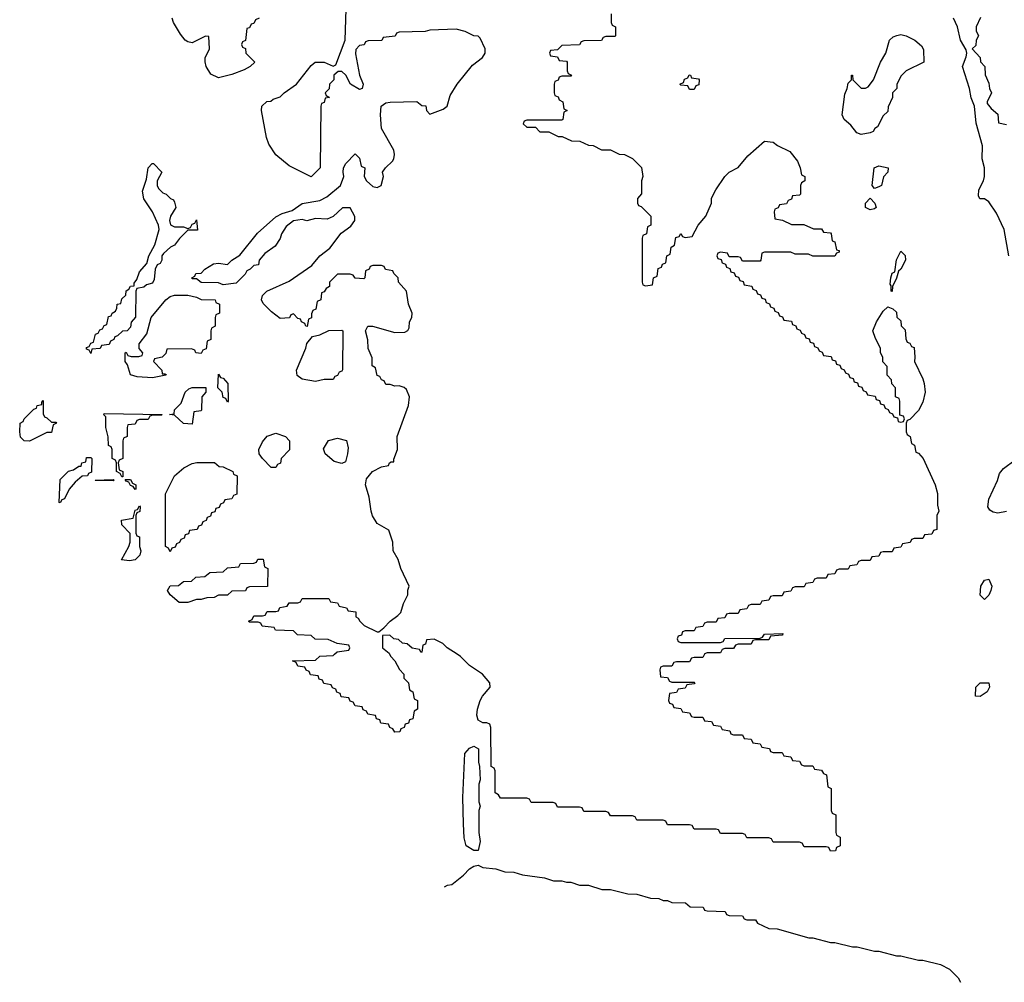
# Model space of a CAD drawing. Header units: inches. Extents: x 2808529 to 2951249, y 860290 to 1033701.
# Tile 20 of 153: x 2940346 to 2944820, y 918510 to 922883. Entities that reach past the tile are written whole.
import ezdxf

# ---------------------------------------------------------------- set-up
doc = ezdxf.new("R2010")
doc.units = ezdxf.units.IN
doc.header["$MEASUREMENT"] = 0
doc.layers.add('C9941', color=7, linetype='Continuous')
doc.layers.add('C9942', color=7, linetype='Continuous')

msp = doc.modelspace()

# ---------------------------------------------------------------- linework, layer by layer
at = {"layer": 'C9941', "color": 6}
for points in [[(2942027, 920000), (2942032, 919990), (2942051.3, 919970), (2942071.1, 919931.1), (2942091.3, 919910), (2942092, 919892), (2942112, 919870), (2942118, 919838), (2942132, 919830), (2942138, 919798), (2942154, 919790), (2942154, 919750), (2942138, 919742), (2942132.7, 919707.3), (2942118, 919702), (2942112.7, 919687.3), (2942098, 919682), (2942092.7, 919667.3), (2942078, 919662), (2942072.7, 919647.3), (2942050, 919646), (2942042, 919662), (2942027.3, 919667.3), (2942022, 919682), (2941987.3, 919687.3), (2941982, 919702), (2941967.3, 919707.3), (2941962, 919722), (2941927.3, 919727.3), (2941922, 919742), (2941907.3, 919747.3), (2941902, 919762), (2941870, 919766), (2941862, 919782), (2941847.3, 919787.3), (2941842, 919802), (2941807.3, 919807.3), (2941802, 919822), (2941787.3, 919827.3), (2941782, 919842), (2941767.3, 919847.3), (2941762, 919862), (2941727.3, 919867.3), (2941722, 919882), (2941707.3, 919887.3), (2941702, 919902), (2941667.3, 919907.3), (2941662, 919922), (2941647.3, 919927.3), (2941642, 919942), (2941610, 919946), (2941602, 919962), (2941586, 919970), (2941690, 919974), (2941710, 919992), (2941770, 919994), (2941776.3, 920000)], [(2943457, 920000), (2943450, 919986), (2943410, 919986), (2943398, 919982), (2943390, 919966), (2943330, 919966), (2943318, 919962), (2943310, 919946), (2943270, 919946), (2943258, 919942), (2943254, 919930), (2943258, 919898), (2943290, 919894), (2943298, 919878), (2943310, 919874), (2943410, 919874), (2943414, 919870), (2943410, 919866), (2943378, 919862), (2943370, 919846), (2943338, 919842), (2943330, 919826), (2943298, 919822), (2943294, 919790), (2943298, 919778), (2943312.7, 919772.7), (2943318, 919758), (2943350, 919754), (2943358, 919738), (2943390, 919734), (2943398, 919718), (2943410, 919714), (2943450, 919714), (2943458, 919698), (2943490, 919694), (2943498, 919678), (2943530, 919674), (2943538, 919658), (2943572.7, 919652.7), (2943578, 919638), (2943590, 919634), (2943630, 919634), (2943638, 919618), (2943670, 919614), (2943678, 919598), (2943710, 919594), (2943718, 919578), (2943752.7, 919572.7), (2943758, 919558), (2943770, 919554), (2943810, 919554), (2943818, 919538), (2943850, 919534), (2943858, 919518), (2943890, 919514), (2943898, 919498), (2943910, 919494), (2943950, 919494), (2943958, 919478), (2943990, 919474), (2943998, 919458), (2944012.7, 919452.7), (2944018, 919398), (2944034, 919390), (2944034, 919290), (2944038, 919278), (2944054, 919270), (2944054, 919190), (2944058, 919178), (2944074, 919170), (2944074, 919130), (2944058, 919122), (2944052.7, 919107.3), (2944030, 919106), (2944022, 919122), (2944010, 919126), (2943910, 919126), (2943902, 919142), (2943890, 919146), (2943770, 919146), (2943762, 919162), (2943750, 919166), (2943650, 919166), (2943642, 919182), (2943630, 919186), (2943530, 919186), (2943522, 919202), (2943510, 919206), (2943410, 919206), (2943402, 919222), (2943390, 919226), (2943290, 919226), (2943282, 919242), (2943270, 919246), (2943150, 919246), (2943142, 919262), (2943130, 919266), (2943030, 919266), (2943022, 919282), (2943010, 919286), (2942910, 919286), (2942902, 919302), (2942890, 919306), (2942790, 919306), (2942782, 919322), (2942770, 919326), (2942670, 919326), (2942662, 919342), (2942650, 919346), (2942530, 919346), (2942522, 919362), (2942506, 919370), (2942506, 919470), (2942502, 919482), (2942488.7, 919490), (2942487.3, 919667.3), (2942482, 919682), (2942468, 919688), (2942450, 919688.7), (2942430, 919701.2), (2942423.3, 919723.3), (2942425.6, 919750), (2942438, 919790), (2942449.6, 919810.4), (2942484, 919850), (2942482, 919870), (2942449.4, 919909.4), (2942390, 919949.2), (2942349.3, 919989.3), (2942333.3, 920000)], [(2942277, 918943), (2942290, 918950.6), (2942310, 918954), (2942362.7, 918997.3), (2942390, 919026), (2942410, 919038), (2942430, 919042), (2942450, 919031.3), (2942510, 919024.7), (2942550, 919011.3), (2942590.9, 919010.9), (2942630, 918998), (2942730, 918984.7), (2942771.6, 918971.6), (2942810, 918971.3), (2942830, 918964.7), (2942850, 918964.7), (2942890, 918951.3), (2942930.9, 918950.9), (2942991.6, 918931.6), (2943030, 918931.3), (2943110, 918911.3), (2943150.9, 918910.9), (2943211.6, 918891.6), (2943250, 918891.3), (2943270, 918882), (2943290, 918882), (2943310, 918872), (2943370.9, 918870.9), (2943392.7, 918852.7), (2943451.1, 918851.1), (2943458, 918838), (2943470, 918834), (2943551.1, 918831.1), (2943558, 918818), (2943570, 918814), (2943630, 918812), (2943638, 918798), (2943650, 918794), (2943690, 918794), (2943698, 918778), (2943750, 918754), (2943787.3, 918752.7), (2943931.6, 918711.6), (2943950, 918711.3), (2944030, 918691.3), (2944050, 918691), (2944130, 918671), (2944150.7, 918670.7), (2944230, 918650.8), (2944250, 918650.8), (2944330, 918630.8), (2944350, 918630.7), (2944430, 918610.8), (2944450, 918610.7), (2944530, 918590.7), (2944570.4, 918570.4), (2944610.4, 918530.4), (2944621, 918510)]]:
    msp.add_lwpolyline(points, dxfattribs=at)
for points in [[(2944710, 919808), (2944689.5, 919810), (2944690, 919851), (2944710, 919870.7), (2944750, 919871), (2944752, 919850), (2944742, 919830)], [(2942430, 919108), (2942410, 919109), (2942375.3, 919130), (2942366.3, 919166.3), (2942362.7, 919230), (2942359.5, 919350), (2942369.4, 919550), (2942390, 919574), (2942410, 919582.8), (2942431.3, 919570), (2942431.3, 919510), (2942436, 919490), (2942438, 919430), (2942432, 919410), (2942432, 919330), (2942438, 919310), (2942432, 919290), (2942432, 919190), (2942438, 919150)]]:
    msp.add_lwpolyline(points, close=True, dxfattribs=at)
at = {"layer": 'C9942', "color": 6}
for points in [[(2941776.3, 920000), (2941788.4, 920011.6), (2941842, 920018), (2941846, 920030), (2941842, 920042), (2941788.4, 920048.4), (2941747.3, 920067.3), (2941688.9, 920068.9), (2941670, 920086), (2941608.9, 920088.9), (2941590, 920106), (2941508.9, 920108.9), (2941502, 920122), (2941448.4, 920128.4), (2941442, 920142), (2941430, 920146), (2941390, 920146), (2941386, 920150), (2941402, 920158), (2941410, 920174), (2941450, 920174), (2941462, 920178), (2941470, 920194), (2941510, 920194), (2941522, 920198), (2941527.3, 920212.7), (2941562, 920218), (2941570, 920234), (2941610, 920234), (2941622, 920238), (2941630, 920254), (2941750, 920254), (2941758, 920238), (2941790, 920234), (2941798, 920218), (2941831.6, 920211.6), (2941838, 920198), (2941872.7, 920192.7), (2941874, 920170), (2941884.7, 920164.7), (2941891.3, 920150), (2941910.7, 920130.7), (2941970, 920102), (2941978, 920102), (2942000.4, 920119.6), (2942028.7, 920150), (2942064.5, 920175.5), (2942077.2, 920190), (2942089.3, 920230.7), (2942109, 920270), (2942109.1, 920290.9), (2942115.3, 920310), (2942078, 920390), (2942066, 920430), (2942042.7, 920470), (2942042, 920510), (2942023.1, 920563.1), (2941970, 920594), (2941949.7, 920629.7), (2941942.9, 920650), (2941934.2, 920714.2), (2941918, 920770), (2941922.5, 920797.5), (2941948.7, 920830), (2941990, 920852), (2942022, 920858), (2942026, 920870), (2942034, 920874), (2942046, 920874), (2942046, 920886), (2942062.7, 920930), (2942061.2, 920990), (2942112.3, 921130), (2942118, 921170), (2942103.2, 921203.2), (2942092.5, 921212.5), (2942070, 921219), (2942050, 921218), (2942030, 921226), (2942010, 921226), (2942002, 921242), (2941990, 921246), (2941982, 921262), (2941970, 921266), (2941962, 921302), (2941948, 921310), (2941947.3, 921347.3), (2941928.9, 921388.9), (2941928.4, 921428.4), (2941918, 921470), (2941928, 921490), (2941949.3, 921490.7), (2942050, 921461.6), (2942096, 921464), (2942109.2, 921470.8), (2942116.4, 921483.6), (2942118, 921510), (2942128, 921530), (2942128.7, 921550), (2942113.2, 921590), (2942104, 921650), (2942068, 921690), (2942066, 921710), (2942046, 921730), (2942042, 921742), (2942008.4, 921748.4), (2942002, 921762), (2941990, 921766), (2941950, 921766), (2941938, 921762), (2941934, 921750), (2941918, 921742), (2941914, 921710), (2941910, 921706), (2941870, 921708), (2941862, 921722), (2941847.3, 921727.3), (2941790, 921726), (2941754, 921690), (2941754, 921670), (2941738, 921662), (2941730, 921646), (2941718, 921642), (2941714, 921610), (2941698, 921602), (2941691.6, 921568.4), (2941678, 921562), (2941672.7, 921547.3), (2941671.6, 921528.4), (2941658, 921522), (2941651.6, 921488.4), (2941646, 921490), (2941642, 921502), (2941626, 921510), (2941622, 921522), (2941610, 921526), (2941590, 921546), (2941578, 921542), (2941571.6, 921528.4), (2941530, 921526), (2941490, 921555.3), (2941452.9, 921592.9), (2941444, 921610), (2941449, 921630), (2941469, 921650), (2941570, 921694.8), (2941674.2, 921765.8), (2941710, 921810.7), (2941754.8, 921845.2), (2941806.8, 921913.2), (2941850, 921944.7), (2941869, 921970), (2941868.9, 921988.9), (2941847.3, 922027.3), (2941812.7, 922027.3), (2941770, 921988), (2941743.6, 921976.4), (2941690, 921979), (2941650, 921969.2), (2941630, 921975.3), (2941590, 921968.7), (2941557.3, 921942.7), (2941536, 921910), (2941530, 921888), (2941506.4, 921853.6), (2941459.6, 921820.4), (2941434, 921790), (2941431.1, 921768.9), (2941410, 921766), (2941394, 921750), (2941378, 921742), (2941370, 921726), (2941330, 921686), (2941270, 921678), (2941250, 921688), (2941170, 921688.7), (2941150, 921706), (2941130, 921706), (2941128, 921710), (2941142, 921718), (2941146, 921730), (2941170, 921732), (2941188, 921750), (2941226.3, 921773.7), (2941250, 921776), (2941290, 921771.3), (2941309.3, 921790.7), (2941346.3, 921813.7), (2941426.6, 921913.4), (2941510, 921986.8), (2941538, 922002), (2941583.7, 922016.3), (2941630, 922047.3), (2941710, 922060.7), (2941741.5, 922078.5), (2941804, 922130), (2941819, 922170), (2941815.3, 922190), (2941818, 922210), (2941828, 922230), (2941870, 922274), (2941890, 922254), (2941898, 922218), (2941914, 922210), (2941912, 922170), (2941922, 922150), (2941950, 922124.7), (2941970, 922121), (2941988, 922130), (2941999, 922170), (2941995.3, 922190), (2942008, 922210), (2942039.6, 922240.4), (2942046, 922250), (2942049.4, 922270), (2942046, 922290), (2941990, 922388), (2941986, 922450), (2941989.2, 922490), (2942010, 922504.9), (2942030, 922507.7), (2942150, 922511), (2942172.7, 922492.7), (2942191.1, 922491.1), (2942194, 922470), (2942210, 922454), (2942270, 922476), (2942288.7, 922490), (2942302, 922538), (2942333.2, 922590), (2942403.3, 922676.7), (2942449.5, 922710.5), (2942461.2, 922730), (2942461.2, 922750), (2942439, 922799), (2942430, 922808), (2942410, 922809), (2942370, 922829.2), (2942330, 922839), (2942210, 922835.3), (2942188.9, 922828.9), (2942070, 922826), (2942058, 922822), (2942051.6, 922808.4), (2941998, 922802), (2941991.6, 922788.4), (2941930, 922786), (2941918, 922782), (2941911.6, 922768.4), (2941890, 922766), (2941872.7, 922747.3), (2941872, 922728), (2941890.7, 922630), (2941906, 922590), (2941902, 922570), (2941890, 922565.2), (2941848.7, 922590), (2941828, 922630), (2941810, 922648), (2941792.7, 922647.3), (2941774, 922630), (2941774, 922610), (2941754, 922590), (2941751.6, 922568.4), (2941734, 922550), (2941738, 922538), (2941754, 922530), (2941734, 922526), (2941730, 922506), (2941718, 922502), (2941714, 922490), (2941712, 922210), (2941670, 922169.2), (2941570, 922219), (2941509.5, 922269.5), (2941478, 922318), (2941467.2, 922347.2), (2941444, 922470), (2941446, 922490), (2941468.7, 922511.3), (2941487.3, 922512.7), (2941498, 922522), (2941530, 922532), (2941548, 922550), (2941604, 922590), (2941670, 922674.8), (2941689, 922690), (2941730, 922690.5), (2941770, 922671.3), (2941782, 922678), (2941825.2, 922790), (2941829.2, 922930)], [(2943034, 922910), (2943034, 922870), (2943038, 922858), (2943054, 922850), (2943054, 922810), (2943050, 922806), (2943010, 922806), (2942998, 922802), (2942990, 922788), (2942910, 922786), (2942898, 922782), (2942890, 922768), (2942810, 922766), (2942790, 922746), (2942758, 922742), (2942754, 922730), (2942758, 922718), (2942790, 922714), (2942798, 922698), (2942830, 922694), (2942834, 922690), (2942834, 922650), (2942838, 922638), (2942854, 922630), (2942850, 922626), (2942810, 922626), (2942798, 922622), (2942792.7, 922607.3), (2942778, 922602), (2942774, 922590), (2942774, 922550), (2942778, 922538), (2942792.7, 922532.7), (2942798, 922518), (2942814, 922510), (2942818, 922478), (2942834, 922470), (2942818, 922462), (2942814, 922430), (2942810, 922426), (2942650, 922426), (2942638, 922422), (2942634, 922410), (2942650, 922394), (2942690, 922394), (2942710, 922374), (2942750, 922374), (2942792.7, 922352.7), (2942811.6, 922351.6), (2942852.7, 922332.7), (2942891.1, 922331.1), (2942930, 922312), (2942951.1, 922311.1), (2942990, 922292), (2943030, 922291.3), (2943070, 922272), (2943094, 922270), (2943130, 922252), (2943170.9, 922210.9), (2943178, 922170), (2943172, 922150), (2943171.6, 922091.6), (2943154, 922070), (2943154, 922050), (2943158, 922038), (2943170, 922034), (2943214, 921990), (2943214, 921950), (2943198, 921942), (2943194, 921910), (2943178, 921902), (2943174, 921890), (2943174, 921690), (2943178, 921678), (2943190, 921674), (2943222, 921678), (2943226, 921710), (2943242, 921718), (2943247.3, 921752.7), (2943262, 921758), (2943267.3, 921772.7), (2943282, 921778), (2943286, 921810), (2943302, 921818), (2943306, 921850), (2943322, 921858), (2943327.3, 921892.7), (2943342, 921898), (2943350, 921912), (2943358, 921898), (2943370, 921894), (2943402, 921898), (2943428.7, 921950), (2943464, 921990), (2943489, 922050), (2943490, 922072), (2943509.2, 922110), (2943549.5, 922170.5), (2943569.5, 922190.5), (2943610, 922211), (2943655.1, 922264.9), (2943730, 922331.3), (2943770, 922326), (2943790, 922311.3), (2943844.7, 922284.7), (2943879.6, 922239.6), (2943892, 922210), (2943898, 922178), (2943914, 922170), (2943914, 922150), (2943898, 922142), (2943894, 922130), (2943894, 922090), (2943890, 922086), (2943858, 922082), (2943852.7, 922067.3), (2943838, 922062), (2943830, 922046), (2943798, 922042), (2943792.7, 922027.3), (2943778, 922022), (2943774, 922010), (2943778, 921978), (2943811.6, 921971.6), (2943852.7, 921952.7), (2943908.4, 921951.6), (2943952.7, 921932.7), (2943990, 921932), (2943998, 921918), (2944030, 921914), (2944034, 921910), (2944038, 921878), (2944050, 921874), (2944058, 921838), (2944070, 921834), (2944070, 921826), (2944058, 921822), (2944050, 921808), (2943950, 921808.7), (2943930, 921818), (2943870, 921818), (2943850, 921826), (2943730, 921826), (2943718, 921822), (2943714, 921790), (2943710, 921786), (2943630, 921786), (2943622, 921802), (2943610, 921806), (2943570, 921806), (2943562, 921822), (2943530, 921826), (2943518, 921822), (2943514, 921810), (2943518, 921798), (2943532.7, 921792.7), (2943538, 921778), (2943552.7, 921772.7), (2943558, 921758), (2943572.7, 921752.7), (2943578, 921738), (2943592.7, 921732.7), (2943598, 921718), (2943612.7, 921712.7), (2943618, 921698), (2943632.7, 921692.7), (2943638, 921678), (2943672.7, 921672.7), (2943678, 921658), (2943692.7, 921652.7), (2943698, 921638), (2943712.7, 921632.7), (2943718, 921618), (2943732.7, 921612.7), (2943738, 921598), (2943752.7, 921592.7), (2943758, 921578), (2943772.7, 921572.7), (2943778, 921558), (2943792.7, 921552.7), (2943798, 921538), (2943812.7, 921532.7), (2943818, 921518), (2943852.7, 921512.7), (2943858, 921498), (2943872.7, 921492.7), (2943878, 921478), (2943892.7, 921472.7), (2943898, 921458), (2943912.7, 921452.7), (2943918, 921438), (2943932.7, 921432.7), (2943938, 921418), (2943952.7, 921412.7), (2943958, 921398), (2943972.7, 921392.7), (2943978, 921378), (2943992.7, 921372.7), (2943998, 921358), (2944032.7, 921352.7), (2944038, 921338), (2944052.7, 921332.7), (2944058, 921318), (2944072.7, 921312.7), (2944078, 921298), (2944092.7, 921292.7), (2944098, 921278), (2944112.7, 921272.7), (2944118, 921258), (2944132.7, 921252.7), (2944138, 921238), (2944152.7, 921232.7), (2944158, 921218), (2944172.7, 921212.7), (2944178, 921198), (2944192.7, 921192.7), (2944198, 921178), (2944232.7, 921172.7), (2944238, 921158), (2944252.7, 921152.7), (2944258, 921138), (2944272.7, 921132.7), (2944278, 921118), (2944292.7, 921112.7), (2944298, 921098), (2944312.7, 921092.7), (2944318, 921078), (2944334, 921074), (2944338, 921058), (2944350, 921054), (2944362, 921058), (2944366, 921070), (2944362, 921082), (2944346, 921086), (2944346, 921150), (2944342, 921162), (2944326, 921170), (2944326, 921210), (2944308.4, 921228.4), (2944307.3, 921247.3), (2944288.4, 921268.4), (2944287.3, 921307.3), (2944268.4, 921328.4), (2944268, 921350), (2944258, 921370), (2944258, 921390), (2944234.6, 921434.6), (2944222, 921470), (2944239.3, 921510), (2944270, 921558), (2944290, 921578), (2944314, 921570), (2944330, 921554), (2944332, 921532), (2944350, 921514), (2944352, 921492), (2944370, 921474), (2944372.7, 921432.7), (2944378, 921418), (2944390, 921414), (2944398, 921398), (2944410, 921394), (2944414, 921350), (2944411.3, 921330), (2944450, 921251.3), (2944456.3, 921230), (2944460.7, 921190), (2944450, 921146), (2944430, 921108), (2944390, 921066), (2944378, 921062), (2944374, 921050), (2944374, 921010), (2944378, 920998), (2944392, 920990), (2944398, 920958), (2944412, 920950), (2944418, 920918), (2944430, 920914), (2944452, 920890), (2944506, 920770), (2944516, 920730), (2944516.9, 920676.9), (2944522, 920650), (2944514, 920630), (2944512.7, 920567.3), (2944498, 920562), (2944490, 920546), (2944458, 920542), (2944450, 920526), (2944410, 920526), (2944398, 920522), (2944392.7, 920507.3), (2944358, 920502), (2944350, 920486), (2944318, 920482), (2944310, 920466), (2944270, 920466), (2944258, 920462), (2944250, 920446), (2944218, 920442), (2944210, 920426), (2944170, 920426), (2944158, 920422), (2944150, 920406), (2944118, 920402), (2944110, 920386), (2944070, 920386), (2944058, 920382), (2944050, 920366), (2944018, 920362), (2944010, 920346), (2943970, 920346), (2943958, 920342), (2943950, 920326), (2943918, 920322), (2943910, 920306), (2943870, 920306), (2943858, 920302), (2943850, 920286), (2943818, 920282), (2943810, 920266), (2943770, 920266), (2943758, 920262), (2943750, 920246), (2943718, 920242), (2943710, 920226), (2943670, 920226), (2943658, 920222), (2943650, 920206), (2943618, 920202), (2943610, 920186), (2943570, 920186), (2943558, 920182), (2943550, 920166), (2943518, 920162), (2943510, 920146), (2943470, 920146), (2943458, 920142), (2943450, 920126), (2943418, 920122), (2943410, 920106), (2943370, 920106), (2943358, 920102), (2943352.7, 920087.3), (2943338, 920082), (2943334, 920070), (2943338, 920058), (2943350, 920054), (2943530, 920054), (2943542, 920058), (2943550, 920072), (2943710, 920074), (2943722, 920078), (2943730, 920092), (2943814, 920094), (2943812.7, 920087.3), (2943758, 920082), (2943750, 920066), (2943690, 920066), (2943678, 920062), (2943670, 920046), (2943610, 920046), (2943598, 920042), (2943590, 920026), (2943550, 920026), (2943538, 920022), (2943530, 920006), (2943470, 920006), (2943458, 920002), (2943457, 920000)], [(2941434, 922890), (2941418, 922882), (2941410, 922866), (2941398, 922862), (2941390, 922846), (2941378, 922842), (2941371.6, 922788.4), (2941358, 922782), (2941354, 922770), (2941358, 922758), (2941371.6, 922751.6), (2941374, 922730), (2941414, 922690), (2941394, 922670), (2941365.4, 922654.6), (2941310, 922634), (2941250, 922619), (2941215.1, 922635.1), (2941192.7, 922670), (2941189, 922691), (2941188.7, 922710), (2941209, 922750), (2941206, 922806), (2941190, 922808), (2941130, 922778), (2941110, 922782), (2941098, 922790), (2941076.5, 922816.5), (2941045.2, 922870), (2941039, 922890)], [(2944840.9, 921810), (2944819.3, 921930), (2944784.5, 922004.5), (2944750, 922055.3), (2944730, 922068.7), (2944709.1, 922069.1), (2944703.1, 922083.1), (2944704, 922110), (2944726, 922150), (2944729.5, 922170), (2944729.4, 922209.4), (2944719.3, 922250), (2944720.9, 922310), (2944692.1, 922412.1), (2944685.2, 922490), (2944670, 922528), (2944662, 922570), (2944629.3, 922670), (2944646.3, 922713.7), (2944649.3, 922730), (2944646, 922746), (2944620.9, 922790), (2944607, 922850), (2944589.5, 922890)], [(2944712, 922892), (2944692, 922850), (2944692.7, 922832.7), (2944702, 922810), (2944692, 922790), (2944690, 922766), (2944674, 922750), (2944710.9, 922710.9), (2944712, 922692), (2944731.3, 922670), (2944732.7, 922632.7), (2944750, 922594), (2944752, 922570), (2944762, 922550), (2944742, 922510), (2944742, 922502), (2944759.6, 922479.6), (2944790, 922454), (2944794, 922414), (2944830, 922406)], [(2944830, 920648.7), (2944790, 920641.2), (2944770, 920645.2), (2944754.5, 920654.5), (2944745.1, 920670), (2944750, 920704.7), (2944789.3, 920790), (2944798.9, 920821.1), (2944816.2, 920843.8), (2944870, 920882.8)], [(2942333.3, 920000), (2942288, 920030), (2942268.9, 920048.9), (2942230, 920068), (2942194, 920066), (2942190, 920046), (2942178, 920042), (2942174, 920010), (2942170, 920008), (2942162, 920022), (2942130, 920028), (2942107.3, 920047.3), (2942086, 920050), (2942067.3, 920067.3), (2942046, 920070), (2942027.3, 920087.3), (2941994, 920086), (2941994, 920030), (2942024.7, 920004.7), (2942027, 920000)]]:
    msp.add_lwpolyline(points, dxfattribs=at)
for points in [[(2944170, 922361.2), (2944150, 922369.2), (2944123.3, 922403.3), (2944092.3, 922430), (2944083.7, 922450), (2944095.9, 922544.1), (2944106.6, 922570), (2944110, 922594), (2944126, 922610), (2944126, 922630), (2944130, 922631), (2944132, 922610), (2944170, 922572), (2944190, 922571), (2944202, 922578), (2944225.2, 922610), (2944258, 922690), (2944282, 922730), (2944299, 922790), (2944315.1, 922804.9), (2944331.1, 922811.1), (2944350, 922816), (2944374, 922810), (2944414, 922790), (2944443.6, 922763.6), (2944452.7, 922747.3), (2944454, 922690), (2944374, 922650), (2944351.6, 922628.4), (2944332, 922590), (2944331.3, 922570), (2944312, 922550), (2944311.3, 922530), (2944292.7, 922487.3), (2944290, 922466), (2944270, 922446), (2944243.6, 922396.4), (2944231.6, 922388.4), (2944224.7, 922375.3), (2944210, 922369.2)], [(2943390, 922566), (2943382, 922582), (2943350, 922586), (2943346, 922590), (2943362, 922598), (2943367.3, 922612.7), (2943382, 922618), (2943388, 922632), (2943394, 922630), (2943398, 922618), (2943430, 922614), (2943434, 922610), (2943432.7, 922587.3), (2943418, 922582), (2943410, 922566)], [(2941050, 921941), (2941090, 921942), (2941110, 921934), (2941122, 921938), (2941130, 921954), (2941142, 921958), (2941150, 921974), (2941154, 921926), (2941110, 921926), (2941071.6, 921888.4), (2941050, 921858), (2941031.1, 921848.9), (2940999.6, 921820.4), (2940992, 921810), (2940992, 921790), (2940984.7, 921775.3), (2940971.3, 921768.7), (2940962, 921750), (2940956.9, 921703.1), (2940950, 921686), (2940922, 921678), (2940910, 921668), (2940878, 921662), (2940874, 921650), (2940871.6, 921531.6), (2940852, 921508), (2940850, 921486), (2940834, 921470), (2940812.7, 921467.3), (2940790, 921446), (2940778, 921442), (2940774, 921430), (2940758, 921422), (2940752.7, 921407.3), (2940718, 921402), (2940711.1, 921388.9), (2940674, 921386), (2940670, 921366), (2940662, 921382), (2940650, 921386), (2940650, 921394), (2940662, 921398), (2940670, 921414), (2940682, 921418), (2940690, 921454), (2940702, 921458), (2940710, 921474), (2940722, 921478), (2940730, 921494), (2940742, 921498), (2940750, 921534), (2940762, 921538), (2940766, 921550), (2940782, 921558), (2940788, 921572), (2940788.7, 921590), (2940806, 921594), (2940810, 921614), (2940828.4, 921631.6), (2940830, 921651.3), (2940842, 921658), (2940850, 921672), (2940866, 921674), (2940866, 921686), (2940878, 921702), (2940890, 921738), (2940924.1, 921775.9), (2940933.2, 921810), (2940960.2, 921859.8), (2940979.3, 921930), (2940977.2, 921950), (2940949.6, 922009.6), (2940909.5, 922069.5), (2940904.5, 922104.5), (2940921.5, 922158.5), (2940929.2, 922210), (2940948.7, 922230), (2940954, 922230), (2940992, 922190), (2940971.3, 922150), (2940971, 922130), (2940976, 922116), (2940996, 922096), (2941012, 922090), (2941031, 922071), (2941044.7, 922064.7), (2941050, 922054), (2941056, 922030), (2941031, 921990), (2941026, 921970), (2941031, 921951)], [(2944230, 922115.3), (2944219, 922130), (2944229, 922210), (2944250, 922218.8), (2944292, 922210), (2944291.3, 922190), (2944271.1, 922168.9), (2944262, 922130), (2944250, 922124)], [(2944210, 922019.3), (2944189.3, 922030), (2944189.4, 922050), (2944210, 922071.3), (2944231, 922050), (2944238, 922030), (2944230, 922024)], [(2944310, 921648.7), (2944306, 921650), (2944306, 921674), (2944301.2, 921681.2), (2944303.7, 921710), (2944310, 921731), (2944322, 921738), (2944330, 921792), (2944350, 921831.3), (2944370, 921812), (2944370.7, 921790), (2944350, 921748.7), (2944339.6, 921740.4), (2944330, 921708), (2944311.3, 921670)], [(2941170, 921366), (2941146, 921370), (2941142, 921382), (2941127.3, 921387.3), (2941014, 921386), (2941010, 921366), (2940994, 921350), (2940958, 921342), (2940954, 921330), (2940992, 921290), (2940994, 921274), (2941006, 921274), (2941011, 921271), (2941010, 921268), (2940950, 921255.3), (2940880.2, 921260.2), (2940849, 921269), (2940835.3, 921315.3), (2940826, 921330), (2940826, 921370), (2940830, 921372), (2940838, 921358), (2940852.7, 921352.7), (2940887.3, 921352.7), (2940902, 921358), (2940906, 921370), (2940888.4, 921388.4), (2940888.7, 921410), (2940924.1, 921455.9), (2940944, 921530), (2941009.5, 921610.5), (2941030, 921624.7), (2941050, 921632), (2941110, 921631.3), (2941150, 921622), (2941170, 921612), (2941234, 921610), (2941238, 921598), (2941254, 921590), (2941254, 921550), (2941238, 921542), (2941234, 921530), (2941234, 921490), (2941218, 921482), (2941214, 921470), (2941214, 921430), (2941198, 921422), (2941192.7, 921387.3), (2941178, 921382)], [(2941690, 921239), (2941630, 921249.3), (2941607, 921267), (2941603.7, 921290), (2941646, 921390), (2941650, 921412), (2941676.4, 921443.6), (2941710, 921451.3), (2941750, 921471), (2941810, 921472), (2941814, 921470), (2941812.7, 921292.7), (2941810, 921286), (2941798, 921282), (2941790, 921266), (2941778, 921262), (2941770, 921248), (2941730, 921248)], [(2941290, 921146), (2941282, 921162), (2941270, 921166), (2941266, 921190), (2941246, 921210), (2941250, 921272), (2941258, 921258), (2941270, 921254), (2941291.3, 921230), (2941294, 921150)], [(2941130, 921046), (2941090, 921048.7), (2941050, 921086), (2941026, 921090), (2941047.3, 921092.7), (2941048.7, 921110), (2941079.3, 921140.7), (2941098, 921190), (2941114.6, 921205.4), (2941130, 921212), (2941192, 921212), (2941192, 921190), (2941174, 921170), (2941172, 921110), (2941170, 921106), (2941138, 921102)], [(2940490, 921054), (2940510, 921054), (2940514, 921050), (2940498, 921042), (2940490, 921008), (2940470, 921008), (2940390, 920968.7), (2940366, 920970), (2940350, 920986), (2940346, 921010), (2940348, 921050), (2940362, 921058), (2940366, 921070), (2940410, 921114), (2940422, 921118), (2940426, 921130), (2940446, 921134), (2940446, 921146), (2940452.7, 921152.7), (2940452.7, 921092.7), (2940458, 921078), (2940470, 921074)], [(2940810, 920806), (2940802, 920822), (2940786, 920830), (2940786, 920870), (2940782, 920882), (2940766, 920890), (2940766, 920930), (2940762, 920942), (2940748.9, 920948.9), (2940748.4, 920988.4), (2940738, 921030), (2940738, 921078), (2940728.4, 921088.4), (2940730, 921094), (2940994, 921090), (2940990, 921086), (2940950, 921086), (2940938, 921082), (2940930, 921066), (2940890, 921066), (2940878, 921062), (2940870, 921046), (2940838, 921042), (2940834, 921030), (2940834, 920990), (2940818, 920982), (2940814, 920970), (2940814, 920890), (2940798, 920882), (2940794, 920870), (2940798, 920838), (2940814, 920830), (2940814, 920806)], [(2941510, 920848.7), (2941489.1, 920849.1), (2941450, 920888.7), (2941434, 920910), (2941433.2, 920930), (2941450, 920964.7), (2941470, 920991), (2941510, 921004.7), (2941554, 920990), (2941572, 920970), (2941571.6, 920928.4), (2941534, 920890), (2941531.6, 920868.4), (2941518, 920862)], [(2941810, 920866), (2941775.5, 920875.5), (2941734, 920910), (2941726.8, 920933.2), (2941749.3, 920970.7), (2941790, 920982), (2941831.6, 920971.6), (2941838, 920938), (2941836, 920910), (2941826, 920874)], [(2940530, 920688), (2940526, 920690), (2940530, 920794), (2940568.4, 920831.6), (2940590, 920838), (2940614, 920854), (2940626, 920854), (2940628, 920870), (2940646, 920874), (2940650, 920894), (2940670, 920894), (2940674, 920890), (2940672.7, 920827.3), (2940658, 920822), (2940654, 920810), (2940630, 920808.7), (2940598, 920782), (2940571, 920750), (2940550, 920706), (2940538, 920702)], [(2941030, 920466), (2941022, 920482), (2941008.7, 920490), (2941008.4, 920728.4), (2941049, 920810), (2941092.3, 920847.7), (2941130, 920866), (2941150.9, 920870.9), (2941231.1, 920871.1), (2941252.7, 920852.7), (2941270, 920852), (2941314, 920830), (2941318, 920818), (2941334, 920810), (2941332.7, 920727.3), (2941318, 920722), (2941310, 920706), (2941278, 920702), (2941272.7, 920687.3), (2941258, 920682), (2941252.7, 920667.3), (2941238, 920662), (2941232.7, 920647.3), (2941218, 920642), (2941212.7, 920627.3), (2941198, 920622), (2941192.7, 920607.3), (2941178, 920602), (2941172.7, 920587.3), (2941158, 920582), (2941152.7, 920567.3), (2941118, 920562), (2941112.7, 920547.3), (2941098, 920542), (2941092.7, 920527.3), (2941078, 920522), (2941072.7, 920507.3), (2941058, 920502), (2941052.7, 920487.3), (2941038, 920482)], [(2940770, 920788), (2940690, 920789), (2940688.4, 920791.6), (2940770, 920794), (2940774, 920790)], [(2940870, 920748), (2940862, 920762), (2940850, 920766), (2940842, 920782), (2940830, 920786), (2940826, 920794), (2940850, 920794), (2940858, 920778), (2940874, 920770), (2940874, 920750)], [(2940844.7, 920424.7), (2940809.2, 920429.2), (2940842, 920490), (2940848.7, 920510), (2940848.7, 920530), (2940848, 920548), (2940810, 920588), (2940808.7, 920610), (2940862, 920618), (2940870, 920654), (2940882, 920658), (2940890, 920674), (2940894, 920670), (2940891.6, 920648.4), (2940878, 920642), (2940874, 920630), (2940874, 920550), (2940878, 920538), (2940890, 920534), (2940890.9, 920530.9), (2940891, 920490), (2940896, 920470), (2940891.3, 920450), (2940870, 920429.2)], [(2941070, 920235.3), (2941029, 920270), (2941018, 920290), (2941030, 920311.3), (2941067.3, 920312.7), (2941090, 920331.3), (2941127.3, 920332.7), (2941146, 920350), (2941187.3, 920352.7), (2941210, 920371.3), (2941270, 920374), (2941290, 920392), (2941342, 920398), (2941350, 920412), (2941410, 920414), (2941422, 920418), (2941428.4, 920431.6), (2941452.7, 920432.7), (2941458, 920398), (2941474, 920390), (2941471.6, 920308.4), (2941390, 920306), (2941378, 920302), (2941371.6, 920288.4), (2941310, 920286), (2941290, 920268), (2941250, 920268), (2941230, 920258), (2941196.4, 920256.4), (2941170, 920248.7), (2941150, 920248.7), (2941110, 920235.3)], [(2944730, 920249.3), (2944710, 920268), (2944713.2, 920310), (2944730, 920336), (2944750, 920342), (2944762.8, 920310), (2944758.8, 920290), (2944750, 920268)]]:
    msp.add_lwpolyline(points, close=True, dxfattribs=at)

doc.saveas('drawing.dxf')
